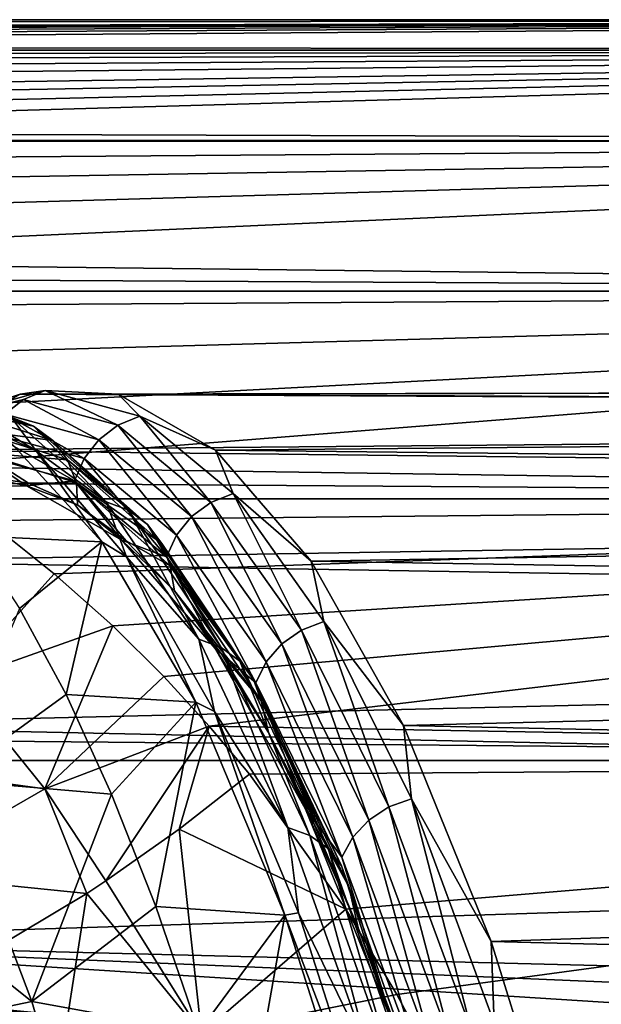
# Model space of a CAD drawing. Header units: metres. Extents: x -160 to 52, y -25 to 25.
# Tile 111 of 166: x -13.65 to -10.48, y 19.14 to 24.5. Entities that reach past the tile are written whole.
import ezdxf

# ---------------------------------------------------------------- set-up
doc = ezdxf.new("R2010")
doc.units = ezdxf.units.M
doc.layers.add('solid_509094_SW0001', color=7, linetype='CONTINUOUS')

msp = doc.modelspace()

# ---------------------------------------------------------------- linework, layer by layer
at = {"layer": 'solid_509094_SW0001'}
for points in [[(-159.199997, 24.5), (-2.2, 24.5), (-2.2, 24.334339, -2.844276)], [(-159.199997, 24.334339, -2.844276), (-159.199997, 24.5), (-2.2, 24.334339, -2.844276)], [(-159.199997, 24.334339, 2.844276), (-2.2, 24.5), (-159.199997, 24.5)], [(-33.600307, 24.421221, 1.963144), (-2.2, 24.5), (-159.199997, 24.334339, 2.844276)], [(-33.600307, 24.421221, 1.963144), (-31.975054, 24.420671, 1.969978), (-2.2, 24.5)], [(-31.975054, 24.420671, 1.969978), (-30.397028, 24.415138, 2.037409), (-2.2, 24.5)], [(-30.397028, 24.415138, 2.037409), (-28.910048, 24.404238, 2.164057), (-2.2, 24.5)], [(-28.910048, 24.404238, 2.164057), (-27.551649, 24.387325, 2.346988), (-2.2, 24.5)], [(-27.551649, 24.387325, 2.346988), (-26.316744, 24.36426, 2.575438), (-2.2, 24.5)], [(-26.316744, 24.36426, 2.575438), (-25.212904, 24.335207, 2.836839), (-2.2, 24.5)], [(-25.212904, 24.335207, 2.836839), (-2.2, 24.334339, 2.844276), (-2.2, 24.5)], [(-159.199997, 24.334339, -2.844276), (-2.2, 24.334339, -2.844276), (-2.2, 23.8396, -5.650089)], [(-159.199997, 23.8396, -5.650089), (-159.199997, 24.334339, -2.844276), (-2.2, 23.8396, -5.650089)], [(-25.212904, 24.335207, 2.836839), (-24.232206, 24.299913, 3.124766), (-2.2, 24.334339, 2.844276)], [(-24.232206, 24.299913, 3.124766), (-23.328331, 24.257378, 3.43942), (-2.2, 24.334339, 2.844276)], [(-23.328331, 24.257378, 3.43942), (-22.456091, 24.204231, 3.795417), (-2.2, 24.334339, 2.844276)], [(-22.456091, 24.204231, 3.795417), (-21.606825, 24.138231, 4.194729), (-2.2, 24.334339, 2.844276)], [(-21.606825, 24.138231, 4.194729), (-20.786392, 24.057516, 4.63529), (-2.2, 24.334339, 2.844276)], [(-20.786392, 24.057516, 4.63529), (-20.254993, 23.994596, 4.950694), (-2.2, 24.334339, 2.844276)], [(-20.254993, 23.994596, 4.950694), (-19.736149, 23.923613, 5.283066), (-2.2, 24.334339, 2.844276)], [(-19.736149, 23.923613, 5.283066), (-19.241901, 23.846384, 5.621387), (-2.2, 24.334339, 2.844276)], [(-19.241901, 23.846384, 5.621387), (-2.2, 23.8396, 5.650089), (-2.2, 24.334339, 2.844276)], [(-159.199997, 23.8396, -5.650089), (-2.2, 23.8396, -5.650089), (-2.2, 23.022469, -8.379494)], [(-159.199997, 23.022469, -8.379494), (-159.199997, 23.8396, -5.650089), (-2.2, 23.022469, -8.379494)], [(-19.241901, 23.846384, 5.621387), (-18.545767, 23.718163, 6.139932), (-2.2, 23.8396, 5.650089)], [(-18.545767, 23.718163, 6.139932), (-17.890474, 23.573914, 6.672379), (-2.2, 23.8396, 5.650089)], [(-17.890474, 23.573914, 6.672379), (-17.236164, 23.401297, 7.254604), (-2.2, 23.8396, 5.650089)], [(-17.236164, 23.401297, 7.254604), (-16.566174, 23.190708, 7.901964), (-2.2, 23.8396, 5.650089)], [(-16.566174, 23.190708, 7.901964), (-2.2, 23.022469, 8.379494), (-2.2, 23.8396, 5.650089)], [(-16.566174, 23.190708, 7.901964), (-15.891454, 22.935713, 8.614122), (-2.2, 23.022469, 8.379494)], [(-159.199997, 23.022469, -8.379494), (-2.2, 23.022469, -8.379494), (-2.2, 21.893999, -10.99558)], [(-159.199997, 21.893999, -10.99558), (-159.199997, 23.022469, -8.379494), (-2.2, 21.893999, -10.99558)], [(-15.891454, 22.935713, 8.614122), (-15.2688, 22.655771, 9.325558), (-2.2, 23.022469, 8.379494)], [(-15.2688, 22.655771, 9.325558), (-14.715186, 22.362127, 10.009258), (-2.2, 23.022469, 8.379494)], [(-14.715186, 22.362127, 10.009258), (-14.239767, 22.068287, 10.641462), (-2.2, 23.022469, 8.379494)], [(-14.239767, 22.068287, 10.641462), (-2.2, 21.893999, 10.99558), (-2.2, 23.022469, 8.379494)], [(-13.644179, 22.461933, 227.1492), (8.369645, 22.5, 223.894669), (7.904747, 22.353153, 221.373978)], [(-13.644179, 22.461933, 227.1492), (-13.110453, 22.461933, 229.710709), (8.369645, 22.5, 223.894669)], [(-13.110453, 22.461933, 229.710709), (8.836307, 22.354046, 226.415009), (8.369645, 22.5, 223.894669)], [(-14.174296, 22.158175, 224.605011), (-13.644179, 22.461933, 227.1492), (7.904747, 22.353153, 221.373978)], [(-14.020505, 22.339788, 225.975082), (-13.644179, 22.461933, 227.1492), (-14.174296, 22.158175, 224.605011)], [(-14.094347, 22.454918, 228.738373), (-13.570216, 22.289345, 231.25415), (-13.987534, 22.375137, 228.715652)], [(-13.69299, 22.336607, 231.285507), (-13.570216, 22.289345, 231.25415), (-14.094347, 22.454918, 228.738373)], [(-14.062556, 22.462694, 230.142181), (-13.558597, 22.15572, 232.560654), (-13.69299, 22.336607, 231.285507)], [(-13.725452, 22.232552, 232.151733), (-13.558597, 22.15572, 232.560654), (-14.062556, 22.462694, 230.142181)], [(-14.020505, 22.339788, 225.975082), (-13.506804, 22.483089, 228.440475), (-13.644179, 22.461933, 227.1492)], [(-13.62502, 22.433193, 228.465149), (-13.506804, 22.483089, 228.440475), (-14.020505, 22.339788, 225.975082)], [(-13.506804, 22.483089, 228.440475), (-13.110453, 22.461933, 229.710709), (-13.644179, 22.461933, 227.1492)], [(-13.62502, 22.433193, 228.465149), (-13.112417, 22.29381, 230.925278), (-13.506804, 22.483089, 228.440475)], [(-13.506804, 22.483089, 228.440475), (-12.99306, 22.343397, 230.906082), (-13.110453, 22.461933, 229.710709)], [(-13.112417, 22.29381, 230.925278), (-12.99306, 22.343397, 230.906082), (-13.506804, 22.483089, 228.440475)], [(-13.110453, 22.461933, 229.710709), (-12.580336, 22.158175, 232.254883), (8.836307, 22.354046, 226.415009)], [(-12.99306, 22.343397, 230.906082), (-12.580336, 22.158175, 232.254883), (-13.110453, 22.461933, 229.710709)], [(-14.137582, 22.290211, 226.005219), (-13.62502, 22.433193, 228.465149), (-14.020505, 22.339788, 225.975082)], [(-13.72654, 22.353714, 228.486359), (-13.62502, 22.433193, 228.465149), (-14.137582, 22.290211, 226.005219)], [(-13.72654, 22.353714, 228.486359), (-13.215754, 22.214823, 230.937775), (-13.62502, 22.433193, 228.465149)], [(-13.215754, 22.214823, 230.937775), (-13.112417, 22.29381, 230.925278), (-13.62502, 22.433193, 228.465149)], [(-14.174296, 22.158175, 224.605011), (7.904747, 22.353153, 221.373978), (7.448142, 21.915411, 218.885666)], [(-13.987534, 22.375137, 228.715652), (-13.465266, 22.210142, 231.222473), (-13.905602, 22.269011, 228.697906)], [(-13.570216, 22.289345, 231.25415), (-13.465266, 22.210142, 231.222473), (-13.987534, 22.375137, 228.715652)], [(-13.80443, 22.250076, 228.50267), (-13.296011, 22.11183, 230.942719), (-13.72654, 22.353714, 228.486359)], [(-13.296011, 22.11183, 230.942719), (-13.215754, 22.214823, 230.937775), (-13.72654, 22.353714, 228.486359)], [(-13.112417, 22.29381, 230.925278), (-12.606225, 21.873814, 233.35463), (-12.99306, 22.343397, 230.906082)], [(-12.99306, 22.343397, 230.906082), (-12.485743, 21.922466, 233.340836), (-12.580336, 22.158175, 232.254883)], [(-12.606225, 21.873814, 233.35463), (-12.485743, 21.922466, 233.340836), (-12.99306, 22.343397, 230.906082)], [(-12.580336, 22.158175, 232.254883), (9.297859, 21.9172, 228.90239), (8.836307, 22.354046, 226.415009)], [(-13.69299, 22.336607, 231.285507), (-13.175003, 21.877039, 233.771454), (-13.570216, 22.289345, 231.25415)], [(-13.558597, 22.15572, 232.560654), (-13.175003, 21.877039, 233.771454), (-13.69299, 22.336607, 231.285507)], [(-13.570216, 22.289345, 231.25415), (-13.053327, 21.830736, 233.734818), (-13.465266, 22.210142, 231.222473)], [(-13.175003, 21.877039, 233.771454), (-13.053327, 21.830736, 233.734818), (-13.570216, 22.289345, 231.25415)], [(-13.215754, 22.214823, 230.937775), (-12.711355, 21.796314, 233.358521), (-13.112417, 22.29381, 230.925278)], [(-12.711355, 21.796314, 233.358521), (-12.606225, 21.873814, 233.35463), (-13.112417, 22.29381, 230.925278)], [(-13.906495, 21.691307, 234.714508), (-13.198295, 21.659685, 234.681717), (-13.725452, 22.232552, 232.151733)], [(-13.905602, 22.269011, 228.697906), (-13.385812, 22.10479, 231.192841), (-13.854546, 22.144302, 228.686432)], [(-13.465266, 22.210142, 231.222473), (-13.385812, 22.10479, 231.192841), (-13.905602, 22.269011, 228.697906)], [(-13.80443, 22.250076, 228.50267), (-13.853367, 22.129372, 228.512955), (-13.347707, 21.991875, 230.939758)], [(-13.80443, 22.250076, 228.50267), (-13.347707, 21.991875, 230.939758), (-13.296011, 22.11183, 230.942719)], [(-13.725452, 22.232552, 232.151733), (-13.198295, 21.659685, 234.681717), (-13.558597, 22.15572, 232.560654)], [(-13.465266, 22.210142, 231.222473), (-12.950214, 21.753155, 233.694336), (-13.385812, 22.10479, 231.192841)], [(-13.053327, 21.830736, 233.734818), (-12.950214, 21.753155, 233.694336), (-13.465266, 22.210142, 231.222473)], [(-13.296011, 22.11183, 230.942719), (-12.793951, 21.695261, 233.352234), (-13.215754, 22.214823, 230.937775)], [(-12.793951, 21.695261, 233.352234), (-12.711355, 21.796314, 233.358521), (-13.215754, 22.214823, 230.937775)], [(-14.693637, 21.554764, 222.112564), (-14.174296, 22.158175, 224.605011), (7.448142, 21.915411, 218.885666)], [(-13.853367, 22.129372, 228.512955), (-14.131207, 21.961771, 227.263), (-13.609118, 21.96369, 229.768661)], [(-13.854546, 22.144302, 228.686432), (-13.597528, 21.978182, 229.82428), (-13.864971, 22.017775, 228.540741)], [(-13.854546, 22.144302, 228.686432), (-13.337667, 21.980993, 231.167404), (-13.597528, 21.978182, 229.82428)], [(-13.385812, 22.10479, 231.192841), (-13.337667, 21.980993, 231.167404), (-13.854546, 22.144302, 228.686432)], [(-13.347707, 21.991875, 230.939758), (-13.853367, 22.129372, 228.512955), (-13.609118, 21.96369, 229.768661)], [(-13.558597, 22.15572, 232.560654), (-13.064596, 21.577864, 234.931564), (-13.175003, 21.877039, 233.771454)], [(-13.198295, 21.659685, 234.681717), (-13.064596, 21.577864, 234.931564), (-13.558597, 22.15572, 232.560654)], [(-12.580336, 22.158175, 232.254883), (-12.060996, 21.554764, 234.747345), (9.297859, 21.9172, 228.90239)], [(-12.485743, 21.922466, 233.340836), (-12.060996, 21.554764, 234.747345), (-12.580336, 22.158175, 232.254883)], [(-13.385812, 22.10479, 231.192841), (-12.873205, 21.649961, 233.652969), (-13.337667, 21.980993, 231.167404)], [(-12.950214, 21.753155, 233.694336), (-12.873205, 21.649961, 233.652969), (-13.385812, 22.10479, 231.192841)], [(-13.296011, 22.11183, 230.942719), (-13.347707, 21.991875, 230.939758), (-12.848371, 21.577564, 233.336212)], [(-13.296011, 22.11183, 230.942719), (-12.848371, 21.577564, 233.336212), (-12.793951, 21.695261, 233.352234)], [(-14.239767, 22.068287, 10.641462), (-13.822991, 21.775333, 11.22875), (-2.2, 21.893999, 10.99558)], [(-13.864971, 22.017775, 228.540741), (-13.609118, 21.96369, 229.768661), (-14.131207, 21.961771, 227.263)], [(-13.864971, 22.017775, 228.540741), (-13.597528, 21.978182, 229.82428), (-13.609118, 21.96369, 229.768661)], [(-13.347707, 21.991875, 230.939758), (-13.609118, 21.96369, 229.768661), (-13.090375, 21.668203, 232.258255)], [(-13.597528, 21.978182, 229.82428), (-13.331036, 21.860558, 231.103256), (-13.609118, 21.96369, 229.768661)], [(-13.331036, 21.860558, 231.103256), (-13.090375, 21.668203, 232.258255), (-13.609118, 21.96369, 229.768661)], [(-13.337667, 21.980993, 231.167404), (-13.331036, 21.860558, 231.103256), (-13.597528, 21.978182, 229.82428)], [(-12.848371, 21.577564, 233.336212), (-13.347707, 21.991875, 230.939758), (-13.090375, 21.668203, 232.258255)], [(-13.337667, 21.980993, 231.167404), (-13.066506, 21.665401, 232.372803), (-13.331036, 21.860558, 231.103256)], [(-13.337667, 21.980993, 231.167404), (-12.82793, 21.528708, 233.613754), (-13.066506, 21.665401, 232.372803)], [(-12.873205, 21.649961, 233.652969), (-12.82793, 21.528708, 233.613754), (-13.337667, 21.980993, 231.167404)], [(-14.693637, 21.554764, 222.112564), (7.448142, 21.915411, 218.885666), (7.007247, 21.192478, 216.461838)], [(-12.606225, 21.873814, 233.35463), (-12.112816, 21.17849, 235.722641), (-12.485743, 21.922466, 233.340836)], [(-12.485743, 21.922466, 233.340836), (-11.991236, 21.225595, 235.714127), (-12.060996, 21.554764, 234.747345)], [(-12.112816, 21.17849, 235.722641), (-11.991236, 21.225595, 235.714127), (-12.485743, 21.922466, 233.340836)], [(-12.060996, 21.554764, 234.747345), (9.748144, 21.195168, 231.324417), (9.297859, 21.9172, 228.90239)], [(-159.199997, 21.893999, -10.99558), (-2.2, 21.893999, -10.99558), (-2.2, 20.469452, -13.46297)], [(-159.199997, 20.469452, -13.46297), (-159.199997, 21.893999, -10.99558), (-2.2, 20.469452, -13.46297)], [(-13.822991, 21.775333, 11.22875), (-13.458339, 21.485718, 11.773441), (-2.2, 21.893999, 10.99558)], [(-13.458339, 21.485718, 11.773441), (-13.139714, 21.20153, 12.277828), (-2.2, 21.893999, 10.99558)], [(-13.331036, 21.860558, 231.103256), (-13.066506, 21.665401, 232.372803), (-13.090375, 21.668203, 232.258255)], [(-13.175003, 21.877039, 233.771454), (-12.67108, 21.129852, 236.18956), (-13.053327, 21.830736, 233.734818)], [(-13.064596, 21.577864, 234.931564), (-12.67108, 21.129852, 236.18956), (-13.175003, 21.877039, 233.771454)], [(-13.139714, 21.20153, 12.277828), (-12.861223, 20.925831, 12.74204), (-2.2, 21.893999, 10.99558)], [(-12.861223, 20.925831, 12.74204), (-12.614554, 20.657055, 13.173311), (-2.2, 21.893999, 10.99558)], [(-12.711355, 21.796314, 233.358521), (-12.219693, 21.103455, 235.71814), (-12.606225, 21.873814, 233.35463)], [(-12.614554, 20.657055, 13.173311), (-2.2, 20.469452, 13.46297), (-2.2, 21.893999, 10.99558)], [(-12.219693, 21.103455, 235.71814), (-12.112816, 21.17849, 235.722641), (-12.606225, 21.873814, 233.35463)], [(-13.053327, 21.830736, 233.734818), (-12.550472, 21.085119, 236.147797), (-12.950214, 21.753155, 233.694336)], [(-12.67108, 21.129852, 236.18956), (-12.550472, 21.085119, 236.147797), (-13.053327, 21.830736, 233.734818)], [(-13.984584, 20.902512, 12.800015), (-13.458339, 21.485718, 11.773441), (-13.822991, 21.775333, 11.22875)], [(-12.950214, 21.753155, 233.694336), (-12.449149, 21.01018, 236.098724), (-12.873205, 21.649961, 233.652969)], [(-12.550472, 21.085119, 236.147797), (-12.449149, 21.01018, 236.098724), (-12.950214, 21.753155, 233.694336)], [(-12.793951, 21.695261, 233.352234), (-12.304569, 21.005613, 235.700928), (-12.711355, 21.796314, 233.358521)], [(-12.304569, 21.005613, 235.700928), (-12.219693, 21.103455, 235.71814), (-12.711355, 21.796314, 233.358521)], [(-13.906495, 21.691307, 234.714508), (-13.647533, 21.296799, 235.957336), (-13.198295, 21.659685, 234.681717)], [(-13.647533, 21.296799, 235.957336), (-13.393773, 20.828058, 237.175217), (-13.198295, 21.659685, 234.681717)], [(-13.393773, 20.828058, 237.175217), (-12.688493, 20.787504, 237.128403), (-13.198295, 21.659685, 234.681717)], [(-13.198295, 21.659685, 234.681717), (-12.688493, 20.787504, 237.128403), (-13.064596, 21.577864, 234.931564)], [(-12.848371, 21.577564, 233.336212), (-13.090375, 21.668203, 232.258255), (-12.582268, 21.079477, 234.696808)], [(-12.804816, 21.393406, 233.628723), (-12.582268, 21.079477, 234.696808), (-13.090375, 21.668203, 232.258255)], [(-13.066506, 21.665401, 232.372803), (-12.804816, 21.393406, 233.628723), (-13.090375, 21.668203, 232.258255)], [(-12.82793, 21.528708, 233.613754), (-12.804816, 21.393406, 233.628723), (-13.066506, 21.665401, 232.372803)], [(-12.873205, 21.649961, 233.652969), (-12.374517, 20.910505, 236.045959), (-12.82793, 21.528708, 233.613754)], [(-12.449149, 21.01018, 236.098724), (-12.374517, 20.910505, 236.045959), (-12.873205, 21.649961, 233.652969)], [(-12.793951, 21.695261, 233.352234), (-12.848371, 21.577564, 233.336212), (-12.361644, 20.891659, 235.67215)], [(-12.793951, 21.695261, 233.352234), (-12.361644, 20.891659, 235.67215), (-12.304569, 21.005613, 235.700928)], [(-15.195175, 20.659863, 219.705536), (-14.693637, 21.554764, 222.112564), (7.007247, 21.192478, 216.461838)], [(-13.064596, 21.577864, 234.931564), (-12.586615, 20.736214, 237.22554), (-12.67108, 21.129852, 236.18956)], [(-12.688493, 20.787504, 237.128403), (-12.586615, 20.736214, 237.22554), (-13.064596, 21.577864, 234.931564)], [(-12.361644, 20.891659, 235.67215), (-12.848371, 21.577564, 233.336212), (-12.582268, 21.079477, 234.696808)], [(-12.060996, 21.554764, 234.747345), (-11.559457, 20.659863, 237.154373), (9.748144, 21.195168, 231.324417)], [(-11.991236, 21.225595, 235.714127), (-11.559457, 20.659863, 237.154373), (-12.060996, 21.554764, 234.747345)], [(-13.984584, 20.902512, 12.800015), (-13.139714, 21.20153, 12.277828), (-13.458339, 21.485718, 11.773441)], [(-12.82793, 21.528708, 233.613754), (-12.332036, 20.793386, 235.993332), (-12.804816, 21.393406, 233.628723)], [(-12.374517, 20.910505, 236.045959), (-12.332036, 20.793386, 235.993332), (-12.82793, 21.528708, 233.613754)], [(-12.804816, 21.393406, 233.628723), (-12.546832, 21.045425, 234.866867), (-12.582268, 21.079477, 234.696808)], [(-12.332036, 20.793386, 235.993332), (-12.546832, 21.045425, 234.866867), (-12.804816, 21.393406, 233.628723)], [(-14.037408, 20.362354, 238.227478), (-13.393773, 20.828058, 237.175217), (-13.647533, 21.296799, 235.957336)], [(-12.112816, 21.17849, 235.722641), (-11.638399, 20.216593, 237.999512), (-11.991236, 21.225595, 235.714127)], [(-11.991236, 21.225595, 235.714127), (-11.515763, 20.261559, 237.996048), (-11.559457, 20.659863, 237.154373)], [(-11.638399, 20.216593, 237.999512), (-11.515763, 20.261559, 237.996048), (-11.991236, 21.225595, 235.714127)], [(-15.195175, 20.659863, 219.705536), (7.007247, 21.192478, 216.461838), (6.589712, 20.193798, 214.133698)], [(-13.984584, 20.902512, 12.800015), (-13.509485, 20.315046, 13.721351), (-13.139714, 21.20153, 12.277828)], [(-13.509485, 20.315046, 13.721351), (-12.861223, 20.925831, 12.74204), (-13.139714, 21.20153, 12.277828)], [(-12.219693, 21.103455, 235.71814), (-11.746958, 20.144966, 237.986938), (-12.112816, 21.17849, 235.722641)], [(-11.746958, 20.144966, 237.986938), (-11.638399, 20.216593, 237.999512), (-12.112816, 21.17849, 235.722641)], [(-11.559457, 20.659863, 237.154373), (10.181142, 20.197357, 233.649643), (9.748144, 21.195168, 231.324417)], [(-12.67108, 21.129852, 236.18956), (-12.187845, 20.104866, 238.508041), (-12.550472, 21.085119, 236.147797)], [(-12.586615, 20.736214, 237.22554), (-12.187845, 20.104866, 238.508041), (-12.67108, 21.129852, 236.18956)], [(-12.361644, 20.891659, 235.67215), (-12.582268, 21.079477, 234.696808), (-12.091457, 20.2052, 237.052338)], [(-12.29354, 20.622734, 236.082489), (-12.091457, 20.2052, 237.052338), (-12.582268, 21.079477, 234.696808)], [(-12.546832, 21.045425, 234.866867), (-12.29354, 20.622734, 236.082489), (-12.582268, 21.079477, 234.696808)], [(-12.550472, 21.085119, 236.147797), (-12.068262, 20.062294, 238.461365), (-12.449149, 21.01018, 236.098724)], [(-12.187845, 20.104866, 238.508041), (-12.068262, 20.062294, 238.461365), (-12.550472, 21.085119, 236.147797)], [(-12.304569, 21.005613, 235.700928), (-11.834024, 20.051569, 237.959198), (-12.219693, 21.103455, 235.71814)], [(-11.834024, 20.051569, 237.959198), (-11.746958, 20.144966, 237.986938), (-12.219693, 21.103455, 235.71814)], [(-12.332036, 20.793386, 235.993332), (-12.29354, 20.622734, 236.082489), (-12.546832, 21.045425, 234.866867)], [(-12.449149, 21.01018, 236.098724), (-11.968655, 19.990984, 238.404068), (-12.374517, 20.910505, 236.045959)], [(-12.068262, 20.062294, 238.461365), (-11.968655, 19.990984, 238.404068), (-12.449149, 21.01018, 236.098724)], [(-12.304569, 21.005613, 235.700928), (-12.361644, 20.891659, 235.67215), (-11.893652, 19.942787, 237.918182)], [(-12.304569, 21.005613, 235.700928), (-11.893652, 19.942787, 237.918182), (-11.834024, 20.051569, 237.959198)], [(-14.731693, 20.482487, 13.511934), (-13.509485, 20.315046, 13.721351), (-13.984584, 20.902512, 12.800015)], [(-13.509485, 20.315046, 13.721351), (-12.614554, 20.657055, 13.173311), (-12.861223, 20.925831, 12.74204)], [(-12.374517, 20.910505, 236.045959), (-11.896303, 19.896139, 238.340347), (-12.332036, 20.793386, 235.993332)], [(-11.968655, 19.990984, 238.404068), (-11.896303, 19.896139, 238.340347), (-12.374517, 20.910505, 236.045959)], [(-11.893652, 19.942787, 237.918182), (-12.361644, 20.891659, 235.67215), (-12.091457, 20.2052, 237.052338)], [(-14.037408, 20.362354, 238.227478), (-13.146096, 20.286724, 238.363876), (-13.393773, 20.828058, 237.175217)], [(-13.393773, 20.828058, 237.175217), (-13.146096, 20.286724, 238.363876), (-12.688493, 20.787504, 237.128403)], [(-13.146096, 20.286724, 238.363876), (-12.905369, 19.674679, 239.519196), (-12.688493, 20.787504, 237.128403)], [(-12.905369, 19.674679, 239.519196), (-12.203091, 19.628065, 239.457977), (-12.688493, 20.787504, 237.128403)], [(-12.688493, 20.787504, 237.128403), (-12.203091, 19.628065, 239.457977), (-12.586615, 20.736214, 237.22554)], [(-12.332036, 20.793386, 235.993332), (-11.8565, 19.784695, 238.274872), (-12.29354, 20.622734, 236.082489)], [(-11.896303, 19.896139, 238.340347), (-11.8565, 19.784695, 238.274872), (-12.332036, 20.793386, 235.993332)], [(-12.586615, 20.736214, 237.22554), (-12.130506, 19.641045, 239.414551), (-12.187845, 20.104866, 238.508041)], [(-12.203091, 19.628065, 239.457977), (-12.130506, 19.641045, 239.414551), (-12.586615, 20.736214, 237.22554)], [(-15.672131, 19.485571, 217.416489), (-15.195175, 20.659863, 219.705536), (6.589712, 20.193798, 214.133698)], [(-13.509485, 20.315046, 13.721351), (-13.177325, 19.814592, 14.442329), (-12.614554, 20.657055, 13.173311)], [(-13.177325, 19.814592, 14.442329), (-12.778493, 20.096004, 14.023306), (-12.614554, 20.657055, 13.173311)], [(-12.778493, 20.096004, 14.023306), (-12.395368, 20.395025, 13.575455), (-12.614554, 20.657055, 13.173311)], [(-12.614554, 20.657055, 13.173311), (-12.395368, 20.395025, 13.575455), (-2.2, 20.469452, 13.46297)], [(-11.559457, 20.659863, 237.154373), (-11.082501, 19.485571, 239.44342), (10.181142, 20.197357, 233.649643)], [(-11.515763, 20.261559, 237.996048), (-11.082501, 19.485571, 239.44342), (-11.559457, 20.659863, 237.154373)], [(-12.29354, 20.622734, 236.082489), (-12.045895, 20.126986, 237.271011), (-12.091457, 20.2052, 237.052338)], [(-11.8565, 19.784695, 238.274872), (-12.045895, 20.126986, 237.271011), (-12.29354, 20.622734, 236.082489)], [(-159.199997, 20.469452, -13.46297), (-2.2, 20.469452, -13.46297), (-2.2, 18.768089, -15.748297)], [(-159.199997, 18.768089, -15.748297), (-159.199997, 20.469452, -13.46297), (-2.2, 18.768089, -15.748297)], [(-14.315255, 19.850391, 14.452682), (-13.509485, 20.315046, 13.721351), (-14.731693, 20.482487, 13.511934)], [(-12.395368, 20.395025, 13.575455), (-11.871312, 19.661079, 14.618207), (-2.2, 20.469452, 13.46297)], [(-11.871312, 19.661079, 14.618207), (-11.594919, 19.195946, 15.223852), (-2.2, 20.469452, 13.46297)], [(-11.594919, 19.195946, 15.223852), (-11.421501, 18.869898, 15.626163), (-2.2, 20.469452, 13.46297)], [(-11.421501, 18.869898, 15.626163), (-2.2, 18.768089, 15.748297), (-2.2, 20.469452, 13.46297)], [(-14.860238, 20.179064, 238.321716), (-13.579008, 19.159098, 240.42746), (-14.037408, 20.362354, 238.227478)], [(-14.037408, 20.362354, 238.227478), (-13.579008, 19.159098, 240.42746), (-13.146096, 20.286724, 238.363876)], [(-12.778493, 20.096004, 14.023306), (-11.871312, 19.661079, 14.618207), (-12.395368, 20.395025, 13.575455)], [(-13.280272, 19.746445, 14.543538), (-13.509485, 20.315046, 13.721351), (-14.315255, 19.850391, 14.452682)], [(-13.280272, 19.746445, 14.543538), (-13.177325, 19.814592, 14.442329), (-13.509485, 20.315046, 13.721351)], [(-13.579008, 19.159098, 240.42746), (-12.905369, 19.674679, 239.519196), (-13.146096, 20.286724, 238.363876)], [(-11.638399, 20.216593, 237.999512), (-11.188947, 19.000227, 240.156555), (-11.515763, 20.261559, 237.996048)], [(-11.515763, 20.261559, 237.996048), (-11.065311, 19.042488, 240.157883), (-11.082501, 19.485571, 239.44342)], [(-11.188947, 19.000227, 240.156555), (-11.065311, 19.042488, 240.157883), (-11.515763, 20.261559, 237.996048)], [(-11.893652, 19.942787, 237.918182), (-12.091457, 20.2052, 237.052338), (-11.624728, 19.057487, 239.292297)], [(-11.804703, 19.559843, 238.428558), (-11.624728, 19.057487, 239.292297), (-12.091457, 20.2052, 237.052338)], [(-12.045895, 20.126986, 237.271011), (-11.804703, 19.559843, 238.428558), (-12.091457, 20.2052, 237.052338)], [(-11.746958, 20.144966, 237.986938), (-11.299097, 18.932909, 240.136337), (-11.638399, 20.216593, 237.999512)], [(-11.299097, 18.932909, 240.136337), (-11.188947, 19.000227, 240.156555), (-11.638399, 20.216593, 237.999512)], [(-11.082501, 19.485571, 239.44342), (10.590942, 18.93679, 235.847839), (10.181142, 20.197357, 233.649643)], [(-15.672131, 19.485571, 217.416489), (6.589712, 20.193798, 214.133698), (6.203977, 18.932524, 211.931091)], [(-14.406128, 18.986008, 240.501114), (-13.579008, 19.159098, 240.42746), (-14.860238, 20.179064, 238.321716)], [(-11.834024, 20.051569, 237.959198), (-11.388241, 18.845133, 240.098633), (-11.746958, 20.144966, 237.986938)], [(-11.388241, 18.845133, 240.098633), (-11.299097, 18.932909, 240.136337), (-11.746958, 20.144966, 237.986938)], [(-12.657934, 18.983057, 15.526528), (-12.778493, 20.096004, 14.023306), (-13.177325, 19.814592, 14.442329)], [(-12.657934, 18.983057, 15.526528), (-11.871312, 19.661079, 14.618207), (-12.778493, 20.096004, 14.023306)], [(-12.187845, 20.104866, 238.508041), (-11.731649, 18.815554, 240.696411), (-12.068262, 20.062294, 238.461365)], [(-12.130506, 19.641045, 239.414551), (-11.731649, 18.815554, 240.696411), (-12.187845, 20.104866, 238.508041)], [(-11.8565, 19.784695, 238.274872), (-11.804703, 19.559843, 238.428558), (-12.045895, 20.126986, 237.271011)], [(-12.068262, 20.062294, 238.461365), (-11.613034, 18.775705, 240.645111), (-11.968655, 19.990984, 238.404068)], [(-11.731649, 18.815554, 240.696411), (-11.613034, 18.775705, 240.645111), (-12.068262, 20.062294, 238.461365)], [(-11.834024, 20.051569, 237.959198), (-11.893652, 19.942787, 237.918182), (-11.450288, 18.742895, 240.046005)], [(-11.834024, 20.051569, 237.959198), (-11.450288, 18.742895, 240.046005), (-11.388241, 18.845133, 240.098633)], [(-11.968655, 19.990984, 238.404068), (-11.515046, 18.708963, 240.580032), (-11.896303, 19.896139, 238.340347)], [(-11.613034, 18.775705, 240.645111), (-11.515046, 18.708963, 240.580032), (-11.968655, 19.990984, 238.404068)], [(-11.450288, 18.742895, 240.046005), (-11.893652, 19.942787, 237.918182), (-11.624728, 19.057487, 239.292297)], [(-11.896303, 19.896139, 238.340347), (-11.444847, 18.620193, 240.505981), (-11.8565, 19.784695, 238.274872)], [(-11.515046, 18.708963, 240.580032), (-11.444847, 18.620193, 240.505981), (-11.896303, 19.896139, 238.340347)], [(-13.280272, 19.746445, 14.543538), (-14.315255, 19.850391, 14.452682), (-14.021303, 19.303669, 15.200612)], [(-12.657934, 18.983057, 15.526528), (-13.177325, 19.814592, 14.442329), (-13.280272, 19.746445, 14.543538)], [(-11.8565, 19.784695, 238.274872), (-11.407573, 18.515892, 240.428391), (-11.804703, 19.559843, 238.428558)], [(-11.444847, 18.620193, 240.505981), (-11.407573, 18.515892, 240.428391), (-11.8565, 19.784695, 238.274872)], [(-13.4877, 18.419136, 16.287703), (-13.280272, 19.746445, 14.543538), (-14.021303, 19.303669, 15.200612)], [(-12.657934, 18.983057, 15.526528), (-13.280272, 19.746445, 14.543538), (-13.4877, 18.419136, 16.287703)], [(-13.579008, 19.159098, 240.42746), (-12.672427, 18.994059, 240.637161), (-12.905369, 19.674679, 239.519196)], [(-12.905369, 19.674679, 239.519196), (-12.672427, 18.994059, 240.637161), (-12.203091, 19.628065, 239.457977)], [(-12.657934, 18.983057, 15.526528), (-11.594919, 19.195946, 15.223852), (-11.871312, 19.661079, 14.618207)], [(-12.672427, 18.994059, 240.637161), (-12.448085, 18.247236, 241.713837), (-12.203091, 19.628065, 239.457977)], [(-12.448085, 18.247236, 241.713837), (-11.748796, 18.197388, 241.638275), (-12.203091, 19.628065, 239.457977)], [(-12.203091, 19.628065, 239.457977), (-11.70184, 18.305735, 241.471878), (-12.130506, 19.641045, 239.414551)], [(-12.203091, 19.628065, 239.457977), (-11.748796, 18.197388, 241.638275), (-11.70184, 18.305735, 241.471878)], [(-12.130506, 19.641045, 239.414551), (-11.70184, 18.305735, 241.471878), (-11.731649, 18.815554, 240.696411)], [(-11.804703, 19.559843, 238.428558), (-11.57076, 18.923126, 239.551315), (-11.624728, 19.057487, 239.292297)], [(-11.407573, 18.515892, 240.428391), (-11.57076, 18.923126, 239.551315), (-11.804703, 19.559843, 238.428558)], [(-16.118052, 18.047771, 215.276382), (-15.672131, 19.485571, 217.416489), (2.869357, 18.307501, 211.683838)], [(-15.672131, 19.485571, 217.416489), (6.203977, 18.932524, 211.931091), (4.489286, 18.632376, 211.823425)], [(-15.672131, 19.485571, 217.416489), (4.489286, 18.632376, 211.823425), (2.869357, 18.307501, 211.683838)], [(-11.082501, 19.485571, 239.44342), (-10.63658, 18.047771, 241.583527), (10.590942, 18.93679, 235.847839)], [(-11.065311, 19.042488, 240.157883), (-10.63658, 18.047771, 241.583527), (-11.082501, 19.485571, 239.44342)], [(-13.4877, 18.419136, 16.287703), (-14.021303, 19.303669, 15.200612), (-14.24512, 19.184832, 15.377578)], [(-15.019116, 19.235777, 101.224098), (-15.248936, 19.226938, 101.271378), (-8.216085, 18.59119, 136.259796)], [(-15.019116, 19.235777, 101.224098), (-8.216085, 18.59119, 136.259796), (-7.86437, 18.553591, 136.191589)], [(-14.563003, 19.185108, 101.130257), (-15.019116, 19.235777, 101.224098), (-7.86437, 18.553591, 136.191589)], [(-16.529913, 18.987219, 101.537514), (-5.123471, 18.236769, 153.869064), (-15.476539, 19.195368, 101.318207)], [(-15.248936, 19.226938, 101.271378), (-15.476539, 19.195368, 101.318207), (-8.216085, 18.59119, 136.259796)], [(-15.476539, 19.195368, 101.318207), (-10.082017, 18.704695, 128.538513), (-8.216085, 18.59119, 136.259796)], [(-15.476539, 19.195368, 101.318207), (-8.545626, 18.561392, 136.355652), (-10.082017, 18.704695, 128.538513)], [(-5.123471, 18.236769, 153.869064), (-8.545626, 18.561392, 136.355652), (-15.476539, 19.195368, 101.318207)], [(-14.563003, 19.185108, 101.130257), (-7.86437, 18.553591, 136.191589), (-7.516217, 18.443037, 136.123718)], [(-14.125027, 19.045303, 101.040146), (-14.563003, 19.185108, 101.130257), (-7.516217, 18.443037, 136.123718)], [(-13.4877, 18.419136, 16.287703), (-14.24512, 19.184832, 15.377578), (-14.340915, 17.943178, 16.943743)], [(-12.657934, 18.983057, 15.526528), (-11.421501, 18.869898, 15.626163), (-11.594919, 19.195946, 15.223852)], [(-14.406128, 18.986008, 240.501114), (-13.151385, 17.708858, 242.479752), (-13.579008, 19.159098, 240.42746)], [(-13.579008, 19.159098, 240.42746), (-13.151385, 17.708858, 242.479752), (-12.672427, 18.994059, 240.637161)]]:
    msp.add_3dface(points, dxfattribs=at)

doc.saveas('drawing.dxf')
